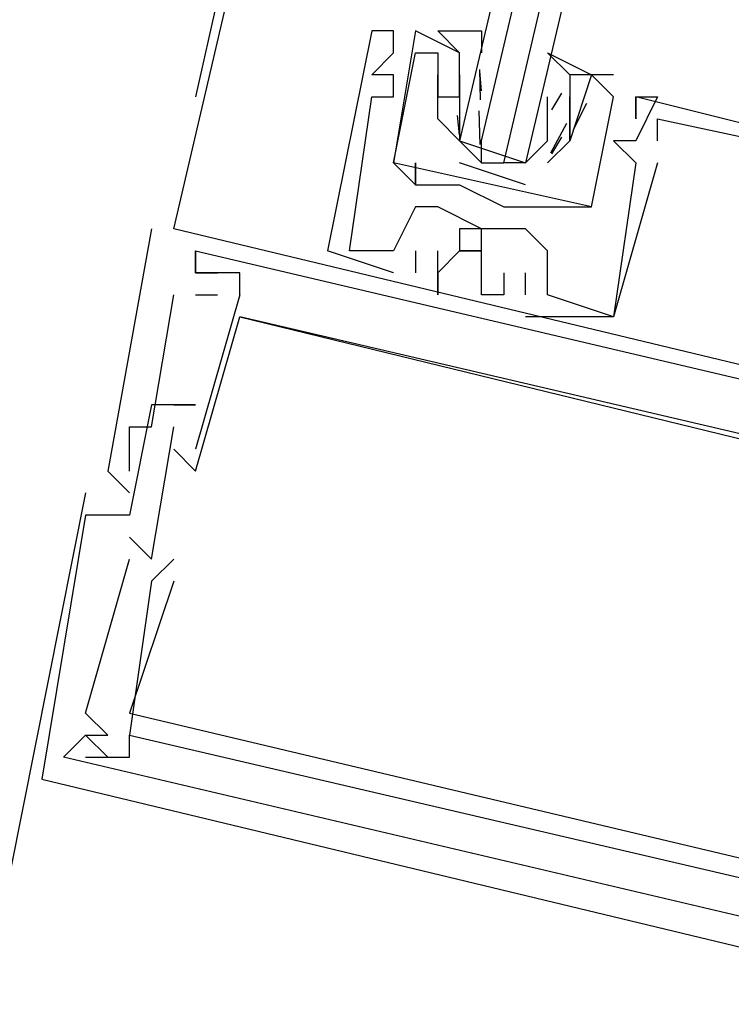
# Model space of a CAD drawing. Header units: feet. Extents: x -79 to 198, y -22 to 181.
# Tile 115 of 256: x 113.773 to 114.205, y 60.508 to 61.104. Entities that reach past the tile are written whole.
import ezdxf

# ---------------------------------------------------------------- set-up
doc = ezdxf.new("R2010")
doc.units = ezdxf.units.FT
doc.layers.add('A-LINEA', color=7, linetype='CONTINUOUS')

msp = doc.modelspace()

# ---------------------------------------------------------------- linework, layer by layer
at = {"layer": 'A-LINEA'}
for p, q in [((113.8667, 60.9778), (115.4933, 67.9244)), ((113.9867, 61.5378), (113.88, 61.0578)), ((113.9867, 61.0978), (113.9867, 61.0978)), ((113.9867, 61.0978), (113.9867, 61.0978)), ((113.9867, 61.0978), (113.9867, 61.0978)), ((114, 61.0978), (114, 61.0978)), ((114, 61.0978), (114, 61.0978)), ((114, 61.0978), (114, 61.0978)), ((114.04, 61.0844), (114.0133, 61.0978)), ((114.0133, 61.0978), (114.0133, 61.0978)), ((114.04, 61.0844), (114.0133, 61.0978)), ((114.0133, 61.0978), (114.0133, 61.0978)), ((114, 61.0844), (114, 61.0844)), ((114, 61.0844), (114, 61.0844)), ((114, 61.0844), (114, 61.0844)), ((114.0133, 61.0844), (114.0133, 61.0844)), ((114.0133, 61.0844), (114.0133, 61.0844)), ((114.0133, 61.0844), (114.0133, 61.0844)), ((114.0133, 61.0844), (114.0133, 61.0844)), ((114.0267, 61.0844), (114.0267, 61.0844)), ((114.0267, 61.0844), (114.0267, 61.0844)), ((114.04, 61.0844), (114.04, 61.0844)), ((114.04, 61.0844), (114.04, 61.0844)), ((114.0532, 61.0613), (114.0522, 61.0732)), ((114.0526, 61.056), (114.0523, 61.0743)), ((113.9867, 61.0711), (113.9867, 61.0711)), ((113.9867, 61.0711), (113.9867, 61.0711)), ((113.9867, 61.0711), (113.9867, 61.0711)), ((114, 61.0711), (114, 61.0711)), ((114, 61.0711), (114, 61.0711)), ((114, 61.0711), (114, 61.0711)), ((114.0267, 61.0711), (114.0267, 61.0711)), ((114.0267, 61.0711), (114.0267, 61.0711)), ((114.04, 61.0711), (114.04, 61.0711)), ((114.04, 61.0711), (114.04, 61.0578)), ((114.04, 61.0711), (114.04, 61.0711)), ((114.0933, 61.0711), (114.0933, 61.0711)), ((114.1333, 61.0711), (114.1067, 61.0711)), ((114.1067, 61.0711), (114.1067, 61.0711)), ((114.1333, 61.0711), (114.1067, 61.0711)), ((114.1067, 61.0711), (114.1067, 61.0711)), ((114.12, 61.0711), (114.12, 61.0711)), ((114.12, 61.0711), (114.12, 61.0711)), ((114.1333, 61.0711), (114.1333, 61.0711)), ((114.1333, 61.0711), (114.1333, 61.0711)), ((113.9867, 61.0578), (113.9867, 61.0578)), ((113.9867, 61.0578), (113.9867, 61.0578)), ((113.9867, 61.0578), (113.9867, 61.0578)), ((114, 61.0578), (114, 61.0578)), ((114, 61.0578), (114, 61.0578)), ((114, 61.0578), (114, 61.0578)), ((114.0267, 61.0578), (114.0267, 61.0578)), ((114.0267, 61.0578), (114.0267, 61.0578)), ((114.0267, 61.0578), (114.0267, 61.0578)), ((114.0267, 61.0578), (114.0267, 61.0578)), ((114.0267, 61.0578), (114.0267, 61.0578)), ((114.0267, 61.0578), (114.0267, 61.0578)), ((114.04, 61.0578), (114.04, 61.0578)), ((114.04, 61.0578), (114.04, 61.0578)), ((114.04, 61.0578), (114.04, 61.0578)), ((114.0933, 61.0444), (114.0933, 61.0578)), ((114.0933, 61.0578), (114.0933, 61.0578)), ((114.1018, 61.06), (114.0956, 61.0498)), ((114.1067, 61.0578), (114.1067, 61.0578)), ((114.1067, 61.0578), (114.1067, 61.0578)), ((114.1333, 61.0578), (114.1333, 61.0578)), ((114.1333, 61.0578), (114.1333, 61.0578)), ((114.1333, 61.0578), (114.1333, 61.0578)), ((114.1333, 61.0578), (114.1333, 61.0578)), ((114.1467, 61.0578), (114.1467, 61.0578)), ((114.1467, 61.0578), (114.1467, 61.0578)), ((114.1467, 61.0578), (114.1467, 61.0578)), ((114.1467, 61.0578), (114.1467, 61.0578)), ((114.1467, 61.0578), (114.1467, 61.0578)), ((114.1467, 61.0578), (114.1467, 61.0578)), ((114.16, 61.0578), (114.16, 61.0578)), ((114.16, 61.0578), (114.16, 61.0578)), ((114.16, 61.0578), (114.16, 61.0578)), ((114.0525, 61.0289), (114.0519, 61.0493)), ((114.1169, 61.0537), (114.1085, 61.0374)), ((114.0267, 61.0444), (114.0267, 61.0444)), ((114.0267, 61.0444), (114.0267, 61.0444)), ((114.0267, 61.0444), (114.0267, 61.0444)), ((114.0267, 61.0444), (114.0267, 61.0444)), ((114.0399, 61.0347), (114.0388, 61.0465)), ((114.04, 61.0444), (114.04, 61.0444)), ((114.1067, 61.0444), (114.1067, 61.0444)), ((114.1067, 61.0444), (114.1067, 61.0444)), ((114.1067, 61.0444), (114.1067, 61.0444)), ((114.1067, 61.0444), (114.1067, 61.0444)), ((114.1467, 61.0444), (114.1467, 61.0444)), ((114.1467, 61.0444), (114.1467, 61.0444)), ((114.1467, 61.0444), (114.1467, 61.0444)), ((114.16, 61.0444), (114.16, 61.0444)), ((114.16, 61.0444), (114.16, 61.0444)), ((114.16, 61.0444), (114.16, 61.0444)), ((114.1047, 61.0416), (114.095, 61.0236)), ((114.0933, 61.0311), (114.0933, 61.0311)), ((114.1018, 61.0333), (114.0956, 61.0232)), ((114.1067, 61.0311), (114.1067, 61.0311)), ((114.1067, 61.0311), (114.1067, 61.0311)), ((114.1067, 61.0311), (114.1067, 61.0311)), ((114.1067, 61.0311), (114.1067, 61.0311)), ((114.1333, 61.0311), (114.1333, 61.0311)), ((114.1333, 61.0311), (114.1333, 61.0311)), ((114.1333, 61.0311), (114.1333, 61.0311)), ((114.1467, 61.0311), (114.1467, 61.0311)), ((114.1467, 61.0311), (114.1467, 61.0311)), ((114.1467, 61.0311), (114.1467, 61.0311)), ((114.16, 61.0311), (114.16, 61.0311)), ((114.16, 61.0311), (114.16, 61.0311)), ((114.16, 61.0311), (114.16, 61.0311)), ((114, 61.0178), (114, 61.0178)), ((114, 61.0178), (114, 61.0178)), ((114, 61.0178), (114, 61.0178)), ((114, 61.0178), (114, 61.0178)), ((114.0133, 61.0178), (114.0133, 61.0178)), ((114.0133, 61.0178), (114.0133, 61.0178)), ((114.08, 61.0044), (114.04, 61.0178)), ((114.0533, 61.0178), (114.0667, 61.0178)), ((114.08, 61.0178), (114.08, 61.0178)), ((114.1467, 61.0178), (114.1467, 61.0178)), ((114.1467, 61.0178), (114.1467, 61.0178)), ((114.1467, 61.0178), (114.1467, 61.0178)), ((114.1467, 61.0178), (114.1467, 61.0178)), ((114.1467, 61.0178), (114.1467, 61.0178)), ((114.1467, 61.0178), (114.1467, 61.0178)), ((114.16, 61.0178), (114.16, 61.0178)), ((114.16, 61.0178), (114.16, 61.0178)), ((114.16, 61.0178), (114.16, 61.0178)), ((114.0133, 61.0044), (114.0133, 61.0044)), ((114.0133, 61.0044), (114.0133, 61.0044)), ((114.0133, 61.0044), (114.0133, 61.0044)), ((114.0133, 61.0044), (114.0133, 61.0044)), ((114.04, 61.0044), (114.04, 61.0044)), ((114.04, 61.0044), (114.04, 61.0044)), ((114.0133, 60.9911), (114.0133, 60.9911)), ((114.0133, 60.9911), (114.0133, 60.9911)), ((114.0133, 60.9911), (114.0133, 60.9911)), ((114.0267, 60.9911), (114.0267, 60.9911)), ((114.0267, 60.9911), (114.0267, 60.9911)), ((114.0267, 60.9911), (114.0267, 60.9911)), ((114.0667, 60.9911), (114.0667, 60.9911)), ((114.0667, 60.9911), (114.0667, 60.9911)), ((114.08, 60.9911), (114.08, 60.9911)), ((114.08, 60.9911), (114.08, 60.9911)), ((114.0933, 60.9911), (114.0933, 60.9911)), ((114.0933, 60.9911), (114.0933, 60.9911)), ((114.12, 60.9911), (114.12, 60.9911)), ((114.12, 60.9911), (114.12, 60.9911)), ((113.8533, 60.9778), (113.8533, 60.9778)), ((113.8533, 60.9778), (113.8533, 60.9778)), ((113.8533, 60.9778), (113.8533, 60.9778)), ((113.8667, 60.9778), (113.8667, 60.9778)), ((113.8667, 60.9778), (113.8667, 60.9778)), ((113.8667, 60.9778), (113.8667, 60.9778)), ((114.0533, 60.9778), (114.0533, 60.9778)), ((114.0533, 60.9778), (114.0533, 60.9778)), ((114.0533, 60.9778), (114.0533, 60.9778)), ((114.08, 60.9778), (114.08, 60.9778)), ((114.08, 60.9778), (114.08, 60.9778)), ((114.08, 60.9778), (114.08, 60.9778)), ((113.88, 60.9644), (113.88, 60.9644)), ((113.88, 60.9644), (114.3333, 60.8578)), ((113.88, 60.9644), (113.88, 60.9644)), ((113.88, 60.9644), (114.3333, 60.8578)), ((113.88, 60.9644), (113.88, 60.9644)), ((113.88, 60.9644), (114.3333, 60.8578)), ((114, 60.9511), (113.96, 60.9644)), ((113.96, 60.9644), (113.96, 60.9644)), ((114, 60.9511), (113.96, 60.9644)), ((113.96, 60.9644), (113.96, 60.9644)), ((114, 60.9511), (113.96, 60.9644)), ((113.96, 60.9644), (113.96, 60.9644)), ((113.9733, 60.9644), (113.9733, 60.9644)), ((113.9733, 60.9644), (113.9733, 60.9644)), ((113.9733, 60.9644), (113.9733, 60.9644)), ((113.9733, 60.9644), (113.9733, 60.9644)), ((113.9733, 60.9644), (113.9733, 60.9644)), ((113.9733, 60.9644), (113.9733, 60.9644)), ((114, 60.9644), (114, 60.9644)), ((114, 60.9644), (114, 60.9644)), ((114, 60.9644), (114, 60.9644)), ((114, 60.9644), (114, 60.9644)), ((114, 60.9644), (114, 60.9644)), ((114, 60.9644), (114, 60.9644)), ((114.0133, 60.9644), (114.0133, 60.9511)), ((114.0133, 60.9644), (114.0133, 60.9644)), ((114.0133, 60.9644), (114.0133, 60.9511)), ((114.0133, 60.9644), (114.0133, 60.9644)), ((114.0133, 60.9644), (114.0133, 60.9511)), ((114.0133, 60.9644), (114.0133, 60.9644)), ((114.0267, 60.9644), (114.0267, 60.9644)), ((114.0267, 60.9644), (114.0267, 60.9644)), ((114.0267, 60.9644), (114.0267, 60.9644)), ((114.04, 60.9644), (114.04, 60.9644)), ((114.04, 60.9644), (114.04, 60.9644)), ((114.04, 60.9644), (114.04, 60.9644)), ((114.0533, 60.9644), (114.0533, 60.9644)), ((114.0533, 60.9644), (114.0533, 60.9644)), ((114.0533, 60.9644), (114.0533, 60.9644)), ((114.0933, 60.9644), (114.0933, 60.9644)), ((114.0933, 60.9644), (114.0933, 60.9644)), ((114.0933, 60.9644), (114.0933, 60.9644)), ((113.88, 60.9511), (113.88, 60.9511)), ((113.88, 60.9511), (113.88, 60.9511)), ((113.88, 60.9511), (113.88, 60.9511)), ((113.88, 60.9511), (113.88, 60.9511)), ((113.88, 60.9511), (113.88, 60.9511)), ((113.88, 60.9511), (113.88, 60.9511)), ((113.88, 60.9511), (113.88, 60.9511)), ((113.88, 60.9511), (113.88, 60.9511)), ((113.88, 60.9511), (113.88, 60.9511)), ((113.8933, 60.9511), (113.8933, 60.9511)), ((113.8933, 60.9511), (113.8933, 60.9511)), ((113.8933, 60.9511), (113.8933, 60.9511)), ((113.8933, 60.9511), (113.8933, 60.9511)), ((113.8933, 60.9511), (113.8933, 60.9511)), ((113.8933, 60.9511), (113.8933, 60.9511)), ((113.9067, 60.9511), (113.9067, 60.9511)), ((113.9067, 60.9511), (113.9067, 60.9511)), ((113.9067, 60.9511), (113.9067, 60.9511)), ((114, 60.9511), (114, 60.9511)), ((114, 60.9511), (114, 60.9511)), ((114, 60.9511), (114, 60.9511)), ((114.0133, 60.9511), (114.0133, 60.9511)), ((114.0133, 60.9511), (114.0133, 60.9511)), ((114.0133, 60.9511), (114.0133, 60.9511)), ((114.0267, 60.9511), (114.0267, 60.9511)), ((114.0267, 60.9511), (114.0267, 60.9511)), ((114.0267, 60.9511), (114.0267, 60.9511)), ((114.0667, 60.9511), (114.0667, 60.9511)), ((114.0667, 60.9511), (114.0667, 60.9511)), ((114.0667, 60.9511), (114.0667, 60.9511)), ((114.08, 60.9511), (114.08, 60.9511)), ((114.08, 60.9511), (114.08, 60.9511)), ((114.08, 60.9511), (114.08, 60.9511)), ((113.8667, 60.9378), (113.8667, 60.9378)), ((113.8667, 60.9378), (113.8667, 60.9378)), ((113.8667, 60.9378), (113.8667, 60.9378)), ((113.9067, 60.9378), (113.88, 60.8444)), ((113.88, 60.9378), (113.8933, 60.9378)), ((113.88, 60.9378), (113.88, 60.9378)), ((113.9067, 60.9378), (113.88, 60.8444)), ((113.88, 60.9378), (113.8933, 60.9378)), ((113.88, 60.9378), (113.88, 60.9378)), ((113.9067, 60.9378), (113.88, 60.8444)), ((113.88, 60.9378), (113.8933, 60.9378)), ((113.88, 60.9378), (113.88, 60.9378)), ((113.8933, 60.9378), (113.8933, 60.9378)), ((113.8933, 60.9378), (113.8933, 60.9378)), ((113.8933, 60.9378), (113.8933, 60.9378)), ((113.8933, 60.9378), (113.8933, 60.9378)), ((113.8933, 60.9378), (113.8933, 60.9378)), ((113.8933, 60.9378), (113.8933, 60.9378)), ((113.9067, 60.9378), (113.9067, 60.9378)), ((113.9067, 60.9378), (113.9067, 60.9378)), ((113.9067, 60.9378), (113.9067, 60.9378)), ((113.9067, 60.9378), (113.9067, 60.9378)), ((113.9067, 60.9378), (113.9067, 60.9378)), ((113.9067, 60.9378), (113.9067, 60.9378)), ((114.0267, 60.9378), (114.0267, 60.9378)), ((114.0267, 60.9378), (114.0267, 60.9378)), ((114.0267, 60.9378), (114.0267, 60.9378)), ((114.0533, 60.9378), (114.0533, 60.9378)), ((114.0533, 60.9378), (114.0533, 60.9378)), ((114.0533, 60.9378), (114.0533, 60.9378)), ((114.0667, 60.9378), (114.0667, 60.9378)), ((114.0667, 60.9378), (114.0667, 60.9378)), ((114.0667, 60.9378), (114.0667, 60.9378)), ((114.08, 60.9378), (114.08, 60.9378)), ((114.08, 60.9378), (114.08, 60.9378)), ((114.08, 60.9378), (114.08, 60.9378)), ((114.0933, 60.9378), (114.0933, 60.9378)), ((114.0933, 60.9378), (114.0933, 60.9378)), ((114.0933, 60.9378), (114.0933, 60.9378)), ((114.0933, 60.9378), (114.0933, 60.9378)), ((114.0933, 60.9378), (114.0933, 60.9378)), ((114.0933, 60.9378), (114.0933, 60.9378)), ((113.9067, 60.9244), (113.9067, 60.9244)), ((113.9067, 60.9244), (113.9067, 60.9244)), ((113.9067, 60.9244), (113.9067, 60.9244)), ((113.9067, 60.9244), (113.9067, 60.9244)), ((113.9067, 60.9244), (113.9067, 60.9244)), ((113.9067, 60.9244), (113.9067, 60.9244)), ((114.08, 60.9244), (114.08, 60.9244)), ((114.08, 60.9244), (114.08, 60.9244)), ((114.08, 60.9244), (114.08, 60.9244)), ((114.1333, 60.9244), (114.1333, 60.9244)), ((114.1333, 60.9244), (114.1333, 60.9244)), ((114.1333, 60.9244), (114.1333, 60.9244)), ((114.1333, 60.9244), (114.1333, 60.9244)), ((114.1333, 60.9244), (114.1333, 60.9244)), ((114.1333, 60.9244), (114.1333, 60.9244)), ((113.8533, 60.8711), (113.8533, 60.8711)), ((113.8533, 60.8711), (113.8533, 60.8711)), ((113.8533, 60.8711), (113.8533, 60.8711)), ((113.8667, 60.8711), (113.8667, 60.8711)), ((113.8667, 60.8711), (113.8667, 60.8711)), ((113.8667, 60.8711), (113.8667, 60.8711)), ((113.88, 60.8711), (113.88, 60.8711)), ((113.88, 60.8711), (113.88, 60.8711)), ((113.88, 60.8711), (113.88, 60.8711)), ((113.84, 60.8578), (113.84, 60.8578)), ((113.84, 60.8578), (113.84, 60.8578)), ((113.84, 60.8578), (113.84, 60.8578)), ((113.8533, 60.8578), (113.8533, 60.8578)), ((113.8533, 60.8578), (113.8533, 60.8578)), ((113.8533, 60.8578), (113.8533, 60.8578)), ((113.8667, 60.8578), (113.8667, 60.8578)), ((113.8667, 60.8578), (113.8667, 60.8578)), ((113.8667, 60.8578), (113.8667, 60.8578)), ((113.8667, 60.8444), (113.8667, 60.8444)), ((113.8667, 60.8444), (113.8667, 60.8444)), ((113.8667, 60.8444), (113.8667, 60.8444)), ((113.88, 60.8444), (113.88, 60.8444)), ((113.88, 60.8444), (113.88, 60.8444)), ((113.88, 60.8444), (113.88, 60.8444)), ((113.8267, 60.8311), (113.8267, 60.8311)), ((113.8267, 60.8311), (113.8267, 60.8311)), ((113.8267, 60.8311), (113.8267, 60.8311)), ((113.84, 60.8311), (113.84, 60.8311)), ((113.84, 60.8311), (113.84, 60.8311)), ((113.84, 60.8311), (113.84, 60.8311)), ((113.88, 60.8311), (113.88, 60.8311)), ((113.88, 60.8311), (113.88, 60.8311)), ((113.88, 60.8311), (113.88, 60.8311)), ((113.8133, 60.8178), (113.7467, 60.4844)), ((113.84, 60.8178), (113.84, 60.8178)), ((113.84, 60.8178), (113.84, 60.8178)), ((113.84, 60.8178), (113.84, 60.8178)), ((113.8133, 60.8044), (113.8133, 60.8044)), ((113.8133, 60.8044), (113.8133, 60.8044)), ((113.8133, 60.8044), (113.8133, 60.8044)), ((113.84, 60.8044), (113.84, 60.8044)), ((113.84, 60.8044), (113.84, 60.8044)), ((113.84, 60.8044), (113.84, 60.8044)), ((113.84, 60.7911), (113.84, 60.7911)), ((113.84, 60.7911), (113.84, 60.7911)), ((113.84, 60.7911), (113.84, 60.7911)), ((113.84, 60.7778), (113.84, 60.7778)), ((113.84, 60.7778), (113.84, 60.7778)), ((113.84, 60.7778), (113.84, 60.7778)), ((113.8533, 60.7778), (113.8533, 60.7778)), ((113.8533, 60.7778), (113.8533, 60.7778)), ((113.8533, 60.7778), (113.8533, 60.7778)), ((113.8667, 60.7778), (113.8667, 60.7778)), ((113.8667, 60.7778), (113.8667, 60.7778)), ((113.8667, 60.7778), (113.8667, 60.7778)), ((113.8533, 60.7644), (113.8533, 60.7644)), ((113.8533, 60.7644), (113.8533, 60.7644)), ((113.8533, 60.7644), (113.8533, 60.7644)), ((113.8667, 60.7644), (113.8667, 60.7644)), ((113.8667, 60.7644), (113.8667, 60.7644)), ((113.8667, 60.7644), (113.8667, 60.7644)), ((113.8133, 60.6844), (113.8133, 60.6844)), ((113.8133, 60.6844), (113.8133, 60.6844)), ((113.8133, 60.6844), (113.8133, 60.6844)), ((113.84, 60.6844), (113.84, 60.6844)), ((113.84, 60.6844), (113.84, 60.6844)), ((113.84, 60.6844), (113.84, 60.6844)), ((113.8133, 60.6711), (113.8133, 60.6711)), ((113.8133, 60.6711), (113.8133, 60.6711)), ((113.8133, 60.6711), (113.8133, 60.6711)), ((113.8133, 60.6711), (113.8133, 60.6711)), ((113.8133, 60.6711), (113.8133, 60.6711)), ((113.8133, 60.6711), (113.8133, 60.6711)), ((113.8267, 60.6711), (113.8267, 60.6711)), ((113.8267, 60.6711), (113.8267, 60.6711)), ((113.8267, 60.6711), (113.8267, 60.6711)), ((113.84, 60.6711), (113.84, 60.6711)), ((113.84, 60.6711), (113.84, 60.6711)), ((113.84, 60.6711), (113.84, 60.6711)), ((113.84, 60.6711), (113.84, 60.6711)), ((113.84, 60.6711), (113.84, 60.6711)), ((113.84, 60.6711), (113.84, 60.6711)), ((113.8, 60.6578), (113.8, 60.6578)), ((113.8, 60.6578), (113.8, 60.6578)), ((113.8, 60.6578), (113.8, 60.6578)), ((113.8, 60.6578), (113.8, 60.6578)), ((113.8, 60.6578), (113.8, 60.6578)), ((113.8, 60.6578), (113.8, 60.6578)), ((113.8133, 60.6578), (113.8133, 60.6578)), ((113.8133, 60.6578), (113.8133, 60.6578)), ((113.8133, 60.6578), (113.8133, 60.6578)), ((113.8267, 60.6578), (113.8267, 60.6578)), ((113.8267, 60.6578), (113.8267, 60.6578)), ((113.8267, 60.6578), (113.8267, 60.6578)), ((113.84, 60.6578), (113.84, 60.6578)), ((113.84, 60.6578), (113.84, 60.6578)), ((113.84, 60.6578), (113.84, 60.6578)), ((113.7867, 60.6444), (113.7867, 60.6444)), ((113.7867, 60.6444), (113.7867, 60.6444)), ((113.7867, 60.6444), (113.7867, 60.6444))]:
    msp.add_line(p, q, dxfattribs=at)
for points in [[(114.44, 62.7244), (114.04, 61.0311), (114.0533, 61.0178), (114.0533, 61.0311), (114.4533, 62.7244)], [(114.48, 62.7111), (114.08, 61.0178), (114.0667, 61.0178), (114.4667, 62.7244)], [(114.36, 61.0044), (114.1467, 61.0578), (114.1467, 61.0444), (114.1467, 61.0578), (114.16, 61.0578), (114.1467, 61.0311), (114.1333, 61.0311), (114.1467, 61.0178), (114.1333, 60.9244), (114.0933, 60.9378), (114.0933, 60.9644), (114.08, 60.9778), (114.0533, 60.9778), (114.0267, 60.9911), (114.0133, 60.9911), (114, 60.9644), (113.9733, 60.9644), (113.9867, 61.0578), (114, 61.0578), (114, 61.0711), (113.9867, 61.0711), (114, 61.0844), (114, 61.0978), (113.9867, 61.0978), (113.96, 60.9644)], [(114.36, 61.0044), (114.1467, 61.0578), (114.1467, 61.0444), (114.1467, 61.0578), (114.16, 61.0578), (114.1467, 61.0311), (114.1333, 61.0311), (114.1467, 61.0178), (114.1333, 60.9244), (114.0933, 60.9378), (114.0933, 60.9644), (114.08, 60.9778), (114.0533, 60.9778), (114.0267, 60.9911), (114.0133, 60.9911), (114, 60.9644), (113.9733, 60.9644), (113.9867, 61.0578), (114, 61.0578), (114, 61.0711), (113.9867, 61.0711), (114, 61.0844), (114, 61.0978), (113.9867, 61.0978), (113.96, 60.9644)], [(114.36, 61.0044), (114.1467, 61.0578), (114.1467, 61.0444), (114.1467, 61.0578), (114.16, 61.0578), (114.1467, 61.0311), (114.1333, 61.0311), (114.1467, 61.0178), (114.1333, 60.9244), (114.0933, 60.9378), (114.0933, 60.9644), (114.08, 60.9778), (114.0533, 60.9778), (114.0267, 60.9911), (114.0133, 60.9911), (114, 60.9644), (113.9733, 60.9644), (113.9867, 61.0578), (114, 61.0578), (114, 61.0711), (113.9867, 61.0711), (114, 61.0844), (114, 61.0978), (113.9867, 61.0978), (113.96, 60.9644)], [(114.0133, 61.0978), (114, 61.0178), (114.0133, 61.0044), (114.0133, 61.0178), (114.0133, 61.0044), (114.04, 61.0044), (114.0667, 60.9911), (114.08, 60.9911), (114.0933, 60.9911), (114.12, 60.9911), (114.1333, 61.0578)], [(114.0133, 61.0978), (114, 61.0178), (114.0133, 61.0044), (114.0133, 61.0178), (114.0133, 61.0044), (114.04, 61.0044), (114.0667, 60.9911), (114.08, 60.9911), (114.0933, 60.9911), (114.12, 60.9911), (114.1333, 61.0578)], [(114.04, 61.0311), (114.0267, 61.0444), (114.0267, 61.0578), (114.04, 61.0578), (114.04, 61.0711), (114.04, 61.0844), (114.0267, 61.0978), (114.0533, 61.0978), (114.0533, 61.0844)], [(114.12, 60.9911), (114, 61.0178), (114.0133, 61.0844), (114.0267, 61.0844), (114.0267, 61.0578)], [(114.12, 60.9911), (114, 61.0178), (114.0133, 61.0844), (114.0267, 61.0844), (114.0267, 61.0578)], [(114.1067, 61.0711), (114.0933, 61.0844), (114.12, 61.0711), (114.1067, 61.0711), (114.1067, 61.0578), (114.1067, 61.0444), (114.1067, 61.0311), (114.0933, 61.0178)], [(114.0267, 61.0578), (114.0267, 61.0711), (114.0267, 61.0578), (114.04, 61.0578), (114.04, 61.0711), (114.04, 61.0711)], [(114.0267, 61.0578), (114.0267, 61.0711), (114.0267, 61.0578), (114.04, 61.0578), (114.04, 61.0711), (114.04, 61.0711)], [(114.12, 60.9911), (114.1333, 61.0578), (114.12, 61.0711), (114.1067, 61.0311), (114.1067, 61.0444), (114.1067, 61.0311), (114.1067, 61.0444), (114.1067, 61.0578), (114.1067, 61.0578)], [(114.12, 60.9911), (114.1333, 61.0578), (114.12, 61.0711), (114.1067, 61.0311), (114.1067, 61.0444), (114.1067, 61.0311), (114.1067, 61.0444), (114.1067, 61.0578), (114.1067, 61.0578)], [(114.04, 61.0578), (114.04, 61.0444), (114.04, 61.0311), (114.08, 61.0178), (114.0933, 61.0311), (114.0933, 61.0444)], [(114.16, 61.0311), (114.16, 61.0444), (114.3467, 61.0044), (114.32, 60.8844), (114.2533, 60.8978)], [(114.16, 61.0311), (114.16, 61.0444), (114.3467, 61.0044), (114.32, 60.8844), (114.2533, 60.8978)], [(114.16, 61.0311), (114.16, 61.0444), (114.3467, 61.0044), (114.32, 60.8844), (114.2533, 60.8978)], [(114.16, 61.0178), (114.1333, 60.9244), (114.1333, 60.9244), (114.08, 60.9244)], [(114.16, 61.0178), (114.1333, 60.9244), (114.1333, 60.9244), (114.08, 60.9244)], [(114.16, 61.0178), (114.1333, 60.9244), (114.1333, 60.9244), (114.08, 60.9244)], [(113.8533, 60.9778), (113.8267, 60.8311), (113.84, 60.8178)], [(113.8533, 60.9778), (113.8267, 60.8311), (113.84, 60.8178)], [(113.8533, 60.9778), (113.8267, 60.8311), (113.84, 60.8178)], [(114.52, 60.8178), (114.5333, 60.8178), (113.8667, 60.9778)], [(114.52, 60.8178), (114.5333, 60.8178), (113.8667, 60.9778)], [(114.52, 60.8178), (114.5333, 60.8178), (113.8667, 60.9778)], [(114.0533, 60.9644), (114.0533, 60.9778), (114.04, 60.9778), (114.04, 60.9644), (114.0533, 60.9644), (114.04, 60.9644), (114.0533, 60.9644)], [(114.0533, 60.9644), (114.0533, 60.9778), (114.04, 60.9778), (114.04, 60.9644), (114.0533, 60.9644), (114.04, 60.9644), (114.0533, 60.9644)], [(114.0533, 60.9644), (114.0533, 60.9778), (114.04, 60.9778), (114.04, 60.9644), (114.0533, 60.9644), (114.04, 60.9644), (114.0533, 60.9644)], [(113.9067, 60.9378), (113.9067, 60.9511), (113.88, 60.9511), (113.88, 60.9644), (113.88, 60.9511), (113.8933, 60.9511)], [(113.8933, 60.9511), (113.88, 60.9511), (113.88, 60.9644)], [(113.9067, 60.9378), (113.9067, 60.9511), (113.88, 60.9511), (113.88, 60.9644), (113.88, 60.9511), (113.8933, 60.9511)], [(113.8933, 60.9511), (113.88, 60.9511), (113.88, 60.9644)], [(113.9067, 60.9378), (113.9067, 60.9511), (113.88, 60.9511), (113.88, 60.9644), (113.88, 60.9511), (113.8933, 60.9511)], [(113.8933, 60.9511), (113.88, 60.9511), (113.88, 60.9644)], [(114.04, 60.9644), (114.0267, 60.9511), (114.0267, 60.9378), (114.0267, 60.9644), (114.0267, 60.9644)], [(114.04, 60.9644), (114.0267, 60.9511), (114.0267, 60.9378), (114.0267, 60.9644), (114.0267, 60.9644)], [(114.04, 60.9644), (114.0267, 60.9511), (114.0267, 60.9378), (114.0267, 60.9644), (114.0267, 60.9644)], [(114.0667, 60.9511), (114.0667, 60.9378), (114.0533, 60.9378), (114.0533, 60.9644), (114.0533, 60.9644)], [(114.0667, 60.9511), (114.0667, 60.9378), (114.0533, 60.9378), (114.0533, 60.9644), (114.0533, 60.9644)], [(114.0667, 60.9511), (114.0667, 60.9378), (114.0533, 60.9378), (114.0533, 60.9644), (114.0533, 60.9644)], [(114.08, 60.9378), (114.08, 60.9511), (114.08, 60.9511)], [(114.08, 60.9378), (114.08, 60.9511), (114.08, 60.9511)], [(114.08, 60.9378), (114.08, 60.9511), (114.08, 60.9511)], [(113.84, 60.8311), (113.84, 60.8578), (113.8533, 60.8578), (113.8667, 60.9378)], [(113.84, 60.8311), (113.84, 60.8578), (113.8533, 60.8578), (113.8667, 60.9378)], [(113.84, 60.8311), (113.84, 60.8578), (113.8533, 60.8578), (113.8667, 60.9378)], [(113.8667, 60.8444), (113.88, 60.8311), (113.9067, 60.9244), (114.4, 60.8044), (114.3733, 60.7244)], [(113.8667, 60.8444), (113.88, 60.8311), (113.9067, 60.9244), (114.4, 60.8044), (114.3733, 60.7244)], [(113.8667, 60.8444), (113.88, 60.8311), (113.9067, 60.9244), (114.4, 60.8044), (114.3733, 60.7244)], [(114.4, 60.8178), (114.3067, 60.8311), (114.32, 60.8444), (114.3067, 60.8578), (114.3067, 60.8311), (113.9067, 60.9244)], [(114.4, 60.8178), (114.3067, 60.8311), (114.32, 60.8444), (114.3067, 60.8578), (114.3067, 60.8311), (113.9067, 60.9244)], [(114.4, 60.8178), (114.3067, 60.8311), (114.32, 60.8444), (114.3067, 60.8578), (114.3067, 60.8311), (113.9067, 60.9244)], [(113.8667, 60.8711), (113.88, 60.8711), (113.8533, 60.8711), (113.84, 60.8044), (113.8133, 60.8044), (113.7867, 60.6444), (114.4533, 60.4844)], [(113.8667, 60.8711), (113.88, 60.8711), (113.8533, 60.8711), (113.84, 60.8044), (113.8133, 60.8044), (113.7867, 60.6444), (114.4533, 60.4844)], [(113.8667, 60.8711), (113.88, 60.8711), (113.8533, 60.8711), (113.84, 60.8044), (113.8133, 60.8044), (113.7867, 60.6444), (114.4533, 60.4844)], [(113.84, 60.7911), (113.8533, 60.7778), (113.8667, 60.8578)], [(113.84, 60.7911), (113.8533, 60.7778), (113.8667, 60.8578)], [(113.84, 60.7911), (113.8533, 60.7778), (113.8667, 60.8578)], [(114.4133, 60.7511), (114.4, 60.7511), (114.4, 60.7378), (114.3467, 60.5244), (114.2667, 60.5511), (114.2667, 60.5778), (114.2533, 60.5778), (114.2533, 60.5644), (114.2533, 60.5511), (113.8, 60.6578), (113.8133, 60.6711), (113.8267, 60.6711), (113.8133, 60.6844), (113.84, 60.7778)], [(114.4133, 60.7511), (114.4, 60.7511), (114.4, 60.7378), (114.3467, 60.5244), (114.2667, 60.5511), (114.2667, 60.5778), (114.2533, 60.5778), (114.2533, 60.5644), (114.2533, 60.5511), (113.8, 60.6578), (113.8133, 60.6711), (113.8267, 60.6711), (113.8133, 60.6844), (113.84, 60.7778)], [(114.4133, 60.7511), (114.4, 60.7511), (114.4, 60.7378), (114.3467, 60.5244), (114.2667, 60.5511), (114.2667, 60.5778), (114.2533, 60.5778), (114.2533, 60.5644), (114.2533, 60.5511), (113.8, 60.6578), (113.8133, 60.6711), (113.8267, 60.6711), (113.8133, 60.6844), (113.84, 60.7778)], [(113.8667, 60.7778), (113.8533, 60.7644), (113.84, 60.6711)], [(113.8667, 60.7778), (113.8533, 60.7644), (113.84, 60.6711)], [(113.8667, 60.7778), (113.8533, 60.7644), (113.84, 60.6711)], [(113.8667, 60.7644), (113.84, 60.6844), (114.3467, 60.5644), (114.36, 60.6578), (114.36, 60.6578)], [(113.8667, 60.7644), (113.84, 60.6844), (114.3467, 60.5644), (114.36, 60.6578), (114.36, 60.6578)], [(113.8667, 60.7644), (113.84, 60.6844), (114.3467, 60.5644), (114.36, 60.6578), (114.36, 60.6578)], [(113.8267, 60.6578), (113.8133, 60.6711), (113.8, 60.6578)], [(113.8267, 60.6578), (113.8133, 60.6711), (113.8, 60.6578)], [(113.8267, 60.6578), (113.8133, 60.6711), (113.8, 60.6578)], [(113.8133, 60.6578), (113.84, 60.6578), (113.84, 60.6711), (114.24, 60.5778), (114.24, 60.5644), (114.2533, 60.5644), (114.2533, 60.5778), (114.3467, 60.5511)], [(113.8133, 60.6578), (113.84, 60.6578), (113.84, 60.6711), (114.24, 60.5778), (114.24, 60.5644), (114.2533, 60.5644), (114.2533, 60.5778), (114.3467, 60.5511)], [(113.8133, 60.6578), (113.84, 60.6578), (113.84, 60.6711), (114.24, 60.5778), (114.24, 60.5644), (114.2533, 60.5644), (114.2533, 60.5778), (114.3467, 60.5511)]]:
    msp.add_lwpolyline(points, dxfattribs=at)

doc.saveas('drawing.dxf')
